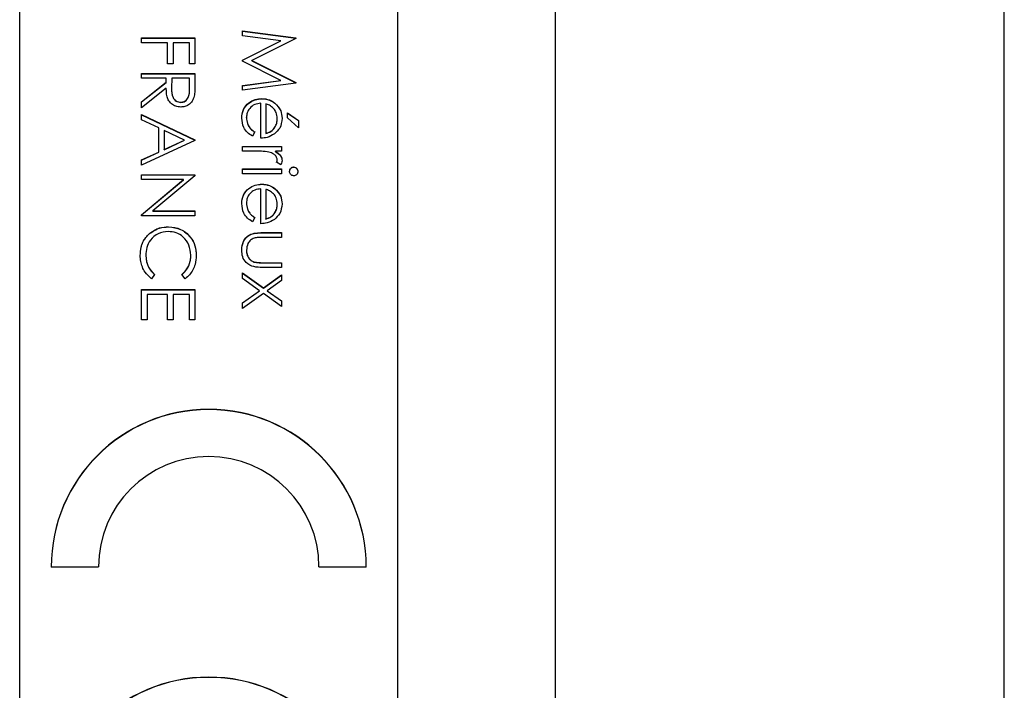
# Model space of a CAD drawing. Header units: millimetres. Extents: x 220 to 2218, y -9 to 1835.
# Tile 16 of 25: x 2032 to 2048, y 953 to 963. Entities that reach past the tile are written whole.
import ezdxf

# ---------------------------------------------------------------- set-up
doc = ezdxf.new("R2010")
doc.units = ezdxf.units.MM

msp = doc.modelspace()

# ---------------------------------------------------------------- linework, layer by layer
at = {"color": 7, "linetype": 'Continuous', "lineweight": 25}
for p, q in [((2047.787, 916.106), (2047.787, 1018.967)), ((2040.659, 998.967), (2040.659, 937.967)), ((2032.159, 938.564), (2032.159, 998.543)), ((2038.159, 940.564), (2038.159, 996.543)), ((2035.694, 963.087), (2036.54, 962.975)), ((2035.694, 963.01), (2035.694, 963.087)), ((2035.694, 963.084), (2036.54, 962.972)), ((2034.094, 962.898), (2034.094, 962.974)), ((2034.094, 962.974), (2034.94, 962.974)), ((2034.094, 962.971), (2034.94, 962.971)), ((2034.506, 962.898), (2034.094, 962.898)), ((2034.506, 962.561), (2034.506, 962.898)), ((2034.593, 962.898), (2034.593, 962.561)), ((2034.854, 962.898), (2034.593, 962.898)), ((2034.854, 962.561), (2034.854, 962.898)), ((2034.94, 962.974), (2034.94, 962.561)), ((2036.304, 962.929), (2035.694, 963.01)), ((2035.694, 962.623), (2036.304, 962.929)), ((2035.694, 962.62), (2036.304, 962.927)), ((2036.54, 962.964), (2035.846, 962.615)), ((2036.304, 962.927), (2036.304, 962.929)), ((2036.54, 962.975), (2036.54, 962.964)), ((2034.593, 962.561), (2034.506, 962.561)), ((2034.94, 962.561), (2034.854, 962.561)), ((2035.694, 962.606), (2035.694, 962.623)), ((2036.303, 962.3), (2035.694, 962.606)), ((2035.846, 962.615), (2036.54, 962.266)), ((2035.846, 962.612), (2035.846, 962.615)), ((2035.846, 962.612), (2036.54, 962.264)), ((2034.094, 962.334), (2034.094, 962.41)), ((2034.094, 962.41), (2034.94, 962.41)), ((2034.094, 962.407), (2034.94, 962.407)), ((2034.94, 962.41), (2034.94, 962.24)), ((2034.484, 962.334), (2034.094, 962.334)), ((2034.094, 961.961), (2034.484, 962.272)), ((2034.094, 961.958), (2034.484, 962.269)), ((2034.484, 962.272), (2034.484, 962.334)), ((2034.484, 962.269), (2034.484, 962.272)), ((2034.571, 962.334), (2034.57, 962.179)), ((2034.854, 962.334), (2034.571, 962.334)), ((2034.854, 962.175), (2034.854, 962.334)), ((2035.694, 962.219), (2036.303, 962.3)), ((2035.694, 962.216), (2036.303, 962.297)), ((2036.54, 962.255), (2035.694, 962.143)), ((2036.303, 962.297), (2036.303, 962.3)), ((2036.54, 962.266), (2036.54, 962.255)), ((2034.484, 962.178), (2034.094, 961.867)), ((2034.57, 962.176), (2034.57, 962.173)), ((2034.854, 962.172), (2034.854, 962.175)), ((2035.694, 962.143), (2035.694, 962.219)), ((2034.094, 961.867), (2034.094, 961.961)), ((2034.714, 961.951), (2034.714, 961.954)), ((2035.987, 961.383), (2035.987, 961.937)), ((2036.001, 962.01), (2036.001, 962.013)), ((2036.063, 961.929), (2036.063, 961.459)), ((2036.208, 961.939), (2036.208, 961.941)), ((2036.41, 961.709), (2036.41, 961.785)), ((2036.41, 961.785), (2036.584, 961.665)), ((2036.41, 961.782), (2036.584, 961.662)), ((2034.094, 961.758), (2034.94, 961.357)), ((2034.094, 961.676), (2034.094, 961.758)), ((2034.094, 961.756), (2034.94, 961.354)), ((2034.365, 961.547), (2034.094, 961.676)), ((2035.759, 961.708), (2035.759, 961.711)), ((2036.247, 961.693), (2036.247, 961.696)), ((2036.584, 961.546), (2036.41, 961.709)), ((2036.584, 961.665), (2036.584, 961.546)), ((2034.365, 961.163), (2034.365, 961.547)), ((2034.452, 961.506), (2034.452, 961.203)), ((2034.775, 961.352), (2034.452, 961.506)), ((2035.889, 961.483), (2035.854, 961.416)), ((2036.063, 961.457), (2036.063, 961.459)), ((2034.94, 961.346), (2034.094, 960.956)), ((2034.452, 961.203), (2034.775, 961.352)), ((2034.452, 961.201), (2034.775, 961.35)), ((2034.775, 961.35), (2034.775, 961.352)), ((2034.94, 961.357), (2034.94, 961.346)), ((2034.094, 961.038), (2034.365, 961.163)), ((2034.094, 961.035), (2034.365, 961.161)), ((2034.365, 961.161), (2034.365, 961.163)), ((2034.452, 961.201), (2034.452, 961.203)), ((2035.694, 961.177), (2035.694, 961.253)), ((2035.694, 961.253), (2036.312, 961.253)), ((2035.694, 961.25), (2036.312, 961.25)), ((2035.902, 961.177), (2035.694, 961.177)), ((2036.312, 961.177), (2036.221, 961.177)), ((2036.221, 961.174), (2036.221, 961.177)), ((2036.312, 961.253), (2036.312, 961.177)), ((2034.094, 960.956), (2034.094, 961.038)), ((2036.302, 960.96), (2036.236, 961.002)), ((2036.247, 961.038), (2036.247, 961.041)), ((2035.694, 960.819), (2035.694, 960.895)), ((2035.694, 960.895), (2036.312, 960.895)), ((2035.694, 960.892), (2036.312, 960.892)), ((2036.312, 960.895), (2036.312, 960.819)), ((2036.507, 960.925), (2036.507, 960.928)), ((2034.094, 960.804), (2034.94, 960.804)), ((2034.094, 960.728), (2034.094, 960.804)), ((2034.094, 960.801), (2034.94, 960.801)), ((2034.759, 960.728), (2034.094, 960.728)), ((2034.094, 960.17), (2034.759, 960.728)), ((2034.094, 960.167), (2034.759, 960.725)), ((2034.94, 960.788), (2034.274, 960.229)), ((2034.759, 960.725), (2034.759, 960.728)), ((2034.94, 960.804), (2034.94, 960.788)), ((2036.312, 960.819), (2035.694, 960.819)), ((2035.987, 960.027), (2035.987, 960.58)), ((2036.001, 960.654), (2036.001, 960.656)), ((2036.063, 960.572), (2036.063, 960.103)), ((2036.208, 960.582), (2036.208, 960.585)), ((2034.274, 960.229), (2034.94, 960.229)), ((2034.274, 960.226), (2034.274, 960.229)), ((2034.274, 960.226), (2034.94, 960.226)), ((2034.94, 960.229), (2034.94, 960.153)), ((2035.759, 960.352), (2035.759, 960.355)), ((2036.247, 960.337), (2036.247, 960.339)), ((2034.094, 960.153), (2034.094, 960.17)), ((2034.94, 960.153), (2034.094, 960.153)), ((2035.889, 960.127), (2035.854, 960.059)), ((2036.063, 960.1), (2036.063, 960.103)), ((2034.522, 959.976), (2034.522, 959.979)), ((2034.22, 959.869), (2034.22, 959.872)), ((2036.017, 959.886), (2036.312, 959.886)), ((2036.017, 959.883), (2036.017, 959.886)), ((2036.017, 959.883), (2036.312, 959.883)), ((2036.312, 959.81), (2036.025, 959.81)), ((2036.312, 959.886), (2036.312, 959.81)), ((2035.759, 959.605), (2035.759, 959.608)), ((2034.159, 959.52), (2034.159, 959.523)), ((2034.875, 959.526), (2034.875, 959.528)), ((2035.875, 959.418), (2035.875, 959.421)), ((2036.312, 959.332), (2036.011, 959.332)), ((2036.025, 959.408), (2036.312, 959.408)), ((2036.025, 959.406), (2036.025, 959.408)), ((2036.025, 959.406), (2036.312, 959.406)), ((2036.312, 959.408), (2036.312, 959.332)), ((2034.3, 959.221), (2034.25, 959.154)), ((2034.785, 959.154), (2034.734, 959.221)), ((2035.694, 959.246), (2036.026, 959.009)), ((2035.694, 959.155), (2035.694, 959.246)), ((2035.694, 959.243), (2036.026, 959.006)), ((2035.963, 958.964), (2035.694, 959.155)), ((2036.026, 959.009), (2036.312, 959.213)), ((2036.026, 959.006), (2036.312, 959.21)), ((2036.312, 959.123), (2036.089, 958.964)), ((2036.312, 959.213), (2036.312, 959.123)), ((2034.094, 958.503), (2034.094, 958.981)), ((2034.094, 958.981), (2034.94, 958.981)), ((2034.094, 958.978), (2034.94, 958.978)), ((2034.94, 958.981), (2034.94, 958.503)), ((2035.694, 958.772), (2035.963, 958.964)), ((2035.694, 958.769), (2035.963, 958.961)), ((2035.963, 958.961), (2035.963, 958.964)), ((2036.026, 959.006), (2036.026, 959.009)), ((2036.089, 958.964), (2036.312, 958.804)), ((2036.089, 958.961), (2036.089, 958.964)), ((2036.089, 958.961), (2036.312, 958.802)), ((2034.181, 958.905), (2034.181, 958.503)), ((2034.506, 958.905), (2034.181, 958.905)), ((2034.506, 958.503), (2034.506, 958.905)), ((2034.593, 958.905), (2034.593, 958.503)), ((2034.854, 958.905), (2034.593, 958.905)), ((2034.854, 958.503), (2034.854, 958.905)), ((2036.026, 958.918), (2035.694, 958.681)), ((2036.312, 958.714), (2036.026, 958.918)), ((2036.312, 958.804), (2036.312, 958.714)), ((2035.694, 958.681), (2035.694, 958.772)), ((2034.181, 958.503), (2034.094, 958.503)), ((2034.593, 958.503), (2034.506, 958.503)), ((2034.94, 958.503), (2034.854, 958.503)), ((2032.659, 954.581), (2033.409, 954.581)), ((2036.909, 954.581), (2037.659, 954.581))]:
    msp.add_line(p, q, dxfattribs=at)
for centre, radius in [((2035.159, 954.581), 2.5), ((2035.159, 954.578), 2.5), ((2035.159, 954.581), 1.75), ((2035.159, 950.332), 2.5), ((2035.159, 950.329), 2.5)]:
    msp.add_arc(centre, radius, 0.0167, 179.9833, dxfattribs=at)
for points, knots in [([(2034.94, 962.24), (2034.94, 962.204), (2034.941, 962.14), (2034.932, 962.076), (2034.929, 962.048)], [0, 0, 0, 0, 0.56024, 1, 1, 1, 1]), ([(2034.714, 961.878), (2034.687, 961.88), (2034.634, 961.885), (2034.563, 961.926), (2034.491, 962.022), (2034.487, 962.114), (2034.484, 962.178)], [0, 0, 0, 0, 0.18712, 0.373979, 0.560911, 1, 1, 1, 1]), ([(2034.57, 962.179), (2034.57, 962.127), (2034.57, 962.062), (2034.612, 961.997), (2034.651, 961.964), (2034.689, 961.958), (2034.714, 961.954)], [0, 0, 0, 0, 0.499827, 0.625498, 0.751208, 1, 1, 1, 1]), ([(2034.57, 962.176), (2034.57, 962.124), (2034.57, 962.059), (2034.612, 961.995), (2034.651, 961.961), (2034.689, 961.955), (2034.714, 961.951)], [0, 0, 0, 0, 0.499827, 0.625498, 0.751208, 1, 1, 1, 1]), ([(2034.714, 961.954), (2034.727, 961.955), (2034.751, 961.957), (2034.785, 961.973), (2034.814, 961.997), (2034.855, 962.06), (2034.854, 962.124), (2034.854, 962.175)], [0, 0, 0, 0, 0.125307, 0.250617, 0.375954, 0.501281, 1, 1, 1, 1]), ([(2034.714, 961.951), (2034.727, 961.952), (2034.751, 961.954), (2034.785, 961.971), (2034.814, 961.995), (2034.855, 962.057), (2034.854, 962.121), (2034.854, 962.172)], [0, 0, 0, 0, 0.125307, 0.250617, 0.375954, 0.501281, 1, 1, 1, 1]), ([(2034.929, 962.048), (2034.92, 962.022), (2034.902, 961.969), (2034.845, 961.913), (2034.78, 961.882), (2034.736, 961.879), (2034.714, 961.878)], [0, 0, 0, 0, 0.279797, 0.5595, 0.779626, 1, 1, 1, 1]), ([(2035.683, 961.701), (2035.687, 961.749), (2035.696, 961.842), (2035.786, 961.944), (2035.892, 962.002), (2035.965, 962.009), (2036.001, 962.013)], [0, 0, 0, 0, 0.279885, 0.558859, 0.779462, 1, 1, 1, 1]), ([(2035.683, 961.699), (2035.687, 961.746), (2035.696, 961.84), (2035.786, 961.941), (2035.892, 962), (2035.965, 962.007), (2036.001, 962.01)], [0, 0, 0, 0, 0.279885, 0.558859, 0.779462, 1, 1, 1, 1]), ([(2035.987, 961.937), (2035.953, 961.933), (2035.886, 961.925), (2035.81, 961.865), (2035.765, 961.79), (2035.761, 961.737), (2035.759, 961.711)], [0, 0, 0, 0, 0.279963, 0.559359, 0.779526, 1, 1, 1, 1]), ([(2036.001, 962.013), (2036.043, 962.009), (2036.119, 962.002), (2036.181, 961.96), (2036.208, 961.941)], [0, 0, 0, 0, 0.559427, 1, 1, 1, 1]), ([(2036.001, 962.01), (2036.043, 962.006), (2036.119, 961.999), (2036.181, 961.957), (2036.208, 961.939)], [0, 0, 0, 0, 0.559427, 1, 1, 1, 1]), ([(2036.189, 961.855), (2036.168, 961.874), (2036.131, 961.907), (2036.084, 961.922), (2036.063, 961.929)], [0, 0, 0, 0, 0.558795, 1, 1, 1, 1]), ([(2036.208, 961.941), (2036.245, 961.903), (2036.312, 961.835), (2036.32, 961.741), (2036.323, 961.7)], [0, 0, 0, 0, 0.558577, 1, 1, 1, 1]), ([(2036.208, 961.939), (2036.245, 961.901), (2036.312, 961.833), (2036.32, 961.739), (2036.323, 961.697)], [0, 0, 0, 0, 0.558577, 1, 1, 1, 1]), ([(2036.247, 961.696), (2036.244, 961.729), (2036.239, 961.787), (2036.205, 961.834), (2036.189, 961.855)], [0, 0, 0, 0, 0.559458, 1, 1, 1, 1]), ([(2035.854, 961.416), (2035.826, 961.433), (2035.77, 961.468), (2035.698, 961.565), (2035.689, 961.65), (2035.683, 961.701)], [0, 0, 0, 0, 0.280919, 0.561407, 1, 1, 1, 1]), ([(2035.759, 961.711), (2035.762, 961.68), (2035.767, 961.628), (2035.798, 961.563), (2035.839, 961.518), (2035.872, 961.495), (2035.889, 961.483)], [0, 0, 0, 0, 0.339465, 0.559626, 0.779498, 1, 1, 1, 1]), ([(2035.759, 961.708), (2035.762, 961.677), (2035.767, 961.626), (2035.798, 961.56), (2035.839, 961.515), (2035.872, 961.492), (2035.889, 961.481)], [0, 0, 0, 0, 0.339465, 0.559626, 0.779498, 1, 1, 1, 1]), ([(2036.063, 961.459), (2036.092, 961.468), (2036.151, 961.487), (2036.209, 961.552), (2036.242, 961.624), (2036.245, 961.672), (2036.247, 961.696)], [0, 0, 0, 0, 0.280138, 0.559194, 0.779598, 1, 1, 1, 1]), ([(2036.063, 961.457), (2036.092, 961.466), (2036.151, 961.484), (2036.209, 961.549), (2036.242, 961.621), (2036.245, 961.669), (2036.247, 961.693)], [0, 0, 0, 0, 0.280138, 0.559194, 0.779598, 1, 1, 1, 1]), ([(2036.323, 961.7), (2036.317, 961.645), (2036.306, 961.546), (2036.233, 961.48), (2036.201, 961.451)], [0, 0, 0, 0, 0.558919, 1, 1, 1, 1]), ([(2036.201, 961.451), (2036.164, 961.429), (2036.098, 961.389), (2036.021, 961.385), (2035.987, 961.383)], [0, 0, 0, 0, 0.558897, 1, 1, 1, 1]), ([(2036.114, 961.164), (2036.075, 961.169), (2036.004, 961.177), (2035.933, 961.177), (2035.902, 961.177)], [0, 0, 0, 0, 0.559636, 1, 1, 1, 1]), ([(2036.247, 961.041), (2036.243, 961.058), (2036.236, 961.094), (2036.186, 961.14), (2036.141, 961.155), (2036.114, 961.164)], [0, 0, 0, 0, 0.2783358, 0.5587681, 1, 1, 1, 1]), ([(2036.221, 961.177), (2036.25, 961.156), (2036.291, 961.126), (2036.32, 961.068), (2036.322, 961.04), (2036.323, 961.026)], [0, 0, 0, 0, 0.558788, 0.779481, 1, 1, 1, 1]), ([(2036.221, 961.174), (2036.25, 961.153), (2036.291, 961.123), (2036.32, 961.065), (2036.322, 961.037), (2036.323, 961.023)], [0, 0, 0, 0, 0.558788, 0.779481, 1, 1, 1, 1]), ([(2036.236, 961.002), (2036.239, 961.009), (2036.245, 961.021), (2036.247, 961.035), (2036.247, 961.041)], [0, 0, 0, 0, 0.560396, 1, 1, 1, 1]), ([(2036.236, 960.999), (2036.239, 961.006), (2036.245, 961.018), (2036.247, 961.032), (2036.247, 961.038)], [0, 0, 0, 0, 0.560396, 1, 1, 1, 1]), ([(2036.323, 961.026), (2036.322, 961.013), (2036.319, 960.99), (2036.307, 960.969), (2036.302, 960.96)], [0, 0, 0, 0, 0.559243, 1, 1, 1, 1]), ([(2036.443, 960.857), (2036.444, 960.867), (2036.446, 960.887), (2036.463, 960.91), (2036.484, 960.925), (2036.5, 960.927), (2036.507, 960.928)], [0, 0, 0, 0, 0.279784, 0.559698, 0.779921, 1, 1, 1, 1]), ([(2036.443, 960.855), (2036.444, 960.865), (2036.446, 960.884), (2036.463, 960.907), (2036.484, 960.922), (2036.5, 960.924), (2036.507, 960.925)], [0, 0, 0, 0, 0.279784, 0.559698, 0.779921, 1, 1, 1, 1]), ([(2036.507, 960.786), (2036.497, 960.788), (2036.477, 960.791), (2036.457, 960.811), (2036.444, 960.834), (2036.443, 960.849), (2036.443, 960.857)], [0, 0, 0, 0, 0.27916, 0.558862, 0.779356, 1, 1, 1, 1]), ([(2036.507, 960.928), (2036.517, 960.926), (2036.537, 960.923), (2036.558, 960.903), (2036.571, 960.881), (2036.572, 960.865), (2036.573, 960.857)], [0, 0, 0, 0, 0.279289, 0.558897, 0.779452, 1, 1, 1, 1]), ([(2036.507, 960.925), (2036.517, 960.923), (2036.537, 960.921), (2036.558, 960.901), (2036.571, 960.878), (2036.572, 960.862), (2036.573, 960.855)], [0, 0, 0, 0, 0.279289, 0.558897, 0.779452, 1, 1, 1, 1]), ([(2036.573, 960.857), (2036.572, 960.847), (2036.57, 960.827), (2036.553, 960.804), (2036.531, 960.789), (2036.515, 960.787), (2036.507, 960.786)], [0, 0, 0, 0, 0.279869, 0.559866, 0.779911, 1, 1, 1, 1]), ([(2035.683, 960.345), (2035.687, 960.392), (2035.696, 960.486), (2035.786, 960.587), (2035.892, 960.646), (2035.965, 960.653), (2036.001, 960.656)], [0, 0, 0, 0, 0.279885, 0.558859, 0.779462, 1, 1, 1, 1]), ([(2035.683, 960.342), (2035.687, 960.389), (2035.696, 960.483), (2035.786, 960.585), (2035.892, 960.643), (2035.965, 960.65), (2036.001, 960.654)], [0, 0, 0, 0, 0.279885, 0.558859, 0.779462, 1, 1, 1, 1]), ([(2035.987, 960.58), (2035.953, 960.576), (2035.886, 960.569), (2035.81, 960.509), (2035.765, 960.434), (2035.761, 960.381), (2035.759, 960.355)], [0, 0, 0, 0, 0.279963, 0.559359, 0.779526, 1, 1, 1, 1]), ([(2036.001, 960.656), (2036.043, 960.652), (2036.119, 960.646), (2036.181, 960.604), (2036.208, 960.585)], [0, 0, 0, 0, 0.559427, 1, 1, 1, 1]), ([(2036.001, 960.654), (2036.043, 960.65), (2036.119, 960.643), (2036.181, 960.601), (2036.208, 960.582)], [0, 0, 0, 0, 0.559427, 1, 1, 1, 1]), ([(2036.189, 960.499), (2036.168, 960.517), (2036.131, 960.55), (2036.084, 960.566), (2036.063, 960.572)], [0, 0, 0, 0, 0.558795, 1, 1, 1, 1]), ([(2036.208, 960.585), (2036.245, 960.547), (2036.312, 960.479), (2036.32, 960.385), (2036.323, 960.343)], [0, 0, 0, 0, 0.558577, 1, 1, 1, 1]), ([(2036.208, 960.582), (2036.245, 960.544), (2036.312, 960.476), (2036.32, 960.382), (2036.323, 960.341)], [0, 0, 0, 0, 0.558577, 1, 1, 1, 1]), ([(2036.247, 960.339), (2036.244, 960.372), (2036.239, 960.431), (2036.205, 960.478), (2036.189, 960.499)], [0, 0, 0, 0, 0.559458, 1, 1, 1, 1]), ([(2035.854, 960.059), (2035.826, 960.077), (2035.77, 960.111), (2035.698, 960.208), (2035.689, 960.293), (2035.683, 960.345)], [0, 0, 0, 0, 0.280919, 0.561407, 1, 1, 1, 1]), ([(2035.759, 960.355), (2035.762, 960.323), (2035.767, 960.272), (2035.798, 960.207), (2035.839, 960.161), (2035.872, 960.138), (2035.889, 960.127)], [0, 0, 0, 0, 0.339465, 0.559626, 0.779498, 1, 1, 1, 1]), ([(2035.759, 960.352), (2035.762, 960.321), (2035.767, 960.269), (2035.798, 960.204), (2035.839, 960.159), (2035.872, 960.136), (2035.889, 960.124)], [0, 0, 0, 0, 0.339465, 0.559626, 0.779498, 1, 1, 1, 1]), ([(2036.063, 960.103), (2036.092, 960.112), (2036.151, 960.131), (2036.209, 960.196), (2036.242, 960.268), (2036.245, 960.315), (2036.247, 960.339)], [0, 0, 0, 0, 0.280138, 0.559194, 0.779598, 1, 1, 1, 1]), ([(2036.063, 960.1), (2036.092, 960.109), (2036.151, 960.128), (2036.209, 960.193), (2036.242, 960.265), (2036.245, 960.313), (2036.247, 960.337)], [0, 0, 0, 0, 0.280138, 0.559194, 0.779598, 1, 1, 1, 1]), ([(2036.323, 960.343), (2036.317, 960.288), (2036.306, 960.19), (2036.233, 960.124), (2036.201, 960.094)], [0, 0, 0, 0, 0.558919, 1, 1, 1, 1]), ([(2036.201, 960.094), (2036.164, 960.072), (2036.098, 960.033), (2036.021, 960.029), (2035.987, 960.027)], [0, 0, 0, 0, 0.558897, 1, 1, 1, 1]), ([(2034.516, 959.903), (2034.461, 959.897), (2034.352, 959.884), (2034.234, 959.778), (2034.168, 959.652), (2034.162, 959.566), (2034.159, 959.523)], [0, 0, 0, 0, 0.279434, 0.558921, 0.779283, 1, 1, 1, 1]), ([(2034.22, 959.872), (2034.271, 959.907), (2034.363, 959.969), (2034.473, 959.976), (2034.522, 959.979)], [0, 0, 0, 0, 0.559029, 1, 1, 1, 1]), ([(2034.22, 959.869), (2034.271, 959.904), (2034.363, 959.967), (2034.473, 959.973), (2034.522, 959.976)], [0, 0, 0, 0, 0.559029, 1, 1, 1, 1]), ([(2034.875, 959.528), (2034.869, 959.582), (2034.857, 959.69), (2034.765, 959.816), (2034.644, 959.891), (2034.559, 959.899), (2034.516, 959.903)], [0, 0, 0, 0, 0.279856, 0.559519, 0.779686, 1, 1, 1, 1]), ([(2034.522, 959.979), (2034.588, 959.971), (2034.721, 959.956), (2034.866, 959.831), (2034.951, 959.68), (2034.958, 959.576), (2034.962, 959.524)], [0, 0, 0, 0, 0.279512, 0.55908, 0.779374, 1, 1, 1, 1]), ([(2034.522, 959.976), (2034.588, 959.969), (2034.721, 959.953), (2034.866, 959.828), (2034.951, 959.677), (2034.958, 959.573), (2034.962, 959.521)], [0, 0, 0, 0, 0.279512, 0.55908, 0.779374, 1, 1, 1, 1]), ([(2034.072, 959.523), (2034.074, 959.567), (2034.079, 959.64), (2034.113, 959.737), (2034.158, 959.812), (2034.199, 959.852), (2034.22, 959.872)], [0, 0, 0, 0, 0.3398376, 0.5599275, 0.7799589, 1, 1, 1, 1]), ([(2034.072, 959.52), (2034.074, 959.564), (2034.079, 959.638), (2034.113, 959.734), (2034.158, 959.809), (2034.199, 959.849), (2034.22, 959.869)], [0, 0, 0, 0, 0.339838, 0.559927, 0.779959, 1, 1, 1, 1]), ([(2035.683, 959.609), (2035.687, 959.656), (2035.694, 959.75), (2035.818, 959.881), (2035.941, 959.884), (2036.017, 959.886)], [0, 0, 0, 0, 0.28097, 0.559785, 1, 1, 1, 1]), ([(2035.683, 959.606), (2035.687, 959.653), (2035.694, 959.747), (2035.818, 959.878), (2035.941, 959.881), (2036.017, 959.883)], [0, 0, 0, 0, 0.28097, 0.559785, 1, 1, 1, 1]), ([(2035.881, 959.798), (2035.86, 959.789), (2035.819, 959.77), (2035.769, 959.702), (2035.763, 959.643), (2035.759, 959.608)], [0, 0, 0, 0, 0.280117, 0.560544, 1, 1, 1, 1]), ([(2036.025, 959.81), (2035.998, 959.81), (2035.95, 959.81), (2035.902, 959.802), (2035.881, 959.798)], [0, 0, 0, 0, 0.560377, 1, 1, 1, 1]), ([(2036.011, 959.332), (2035.965, 959.333), (2035.873, 959.335), (2035.752, 959.394), (2035.69, 959.5), (2035.685, 959.572), (2035.683, 959.609)], [0, 0, 0, 0, 0.281501, 0.559646, 0.779298, 1, 1, 1, 1]), ([(2035.759, 959.608), (2035.76, 959.586), (2035.763, 959.542), (2035.789, 959.486), (2035.828, 959.443), (2035.859, 959.428), (2035.875, 959.421)], [0, 0, 0, 0, 0.28027, 0.560007, 0.780074, 1, 1, 1, 1]), ([(2035.759, 959.605), (2035.76, 959.583), (2035.763, 959.539), (2035.789, 959.483), (2035.828, 959.44), (2035.859, 959.426), (2035.875, 959.418)], [0, 0, 0, 0, 0.28027, 0.560007, 0.780074, 1, 1, 1, 1]), ([(2034.25, 959.154), (2034.213, 959.187), (2034.154, 959.24), (2034.103, 959.339), (2034.076, 959.429), (2034.073, 959.491), (2034.072, 959.523)], [0, 0, 0, 0, 0.339341, 0.559515, 0.77972, 1, 1, 1, 1]), ([(2034.159, 959.523), (2034.167, 959.458), (2034.181, 959.341), (2034.264, 959.257), (2034.3, 959.221)], [0, 0, 0, 0, 0.558772, 1, 1, 1, 1]), ([(2034.159, 959.52), (2034.167, 959.455), (2034.181, 959.338), (2034.264, 959.255), (2034.3, 959.218)], [0, 0, 0, 0, 0.558772, 1, 1, 1, 1]), ([(2034.734, 959.221), (2034.763, 959.248), (2034.81, 959.294), (2034.851, 959.377), (2034.872, 959.451), (2034.874, 959.503), (2034.875, 959.528)], [0, 0, 0, 0, 0.339327, 0.559466, 0.779727, 1, 1, 1, 1]), ([(2034.734, 959.218), (2034.763, 959.246), (2034.81, 959.291), (2034.851, 959.374), (2034.872, 959.448), (2034.874, 959.5), (2034.875, 959.526)], [0, 0, 0, 0, 0.339327, 0.559466, 0.779727, 1, 1, 1, 1]), ([(2034.962, 959.524), (2034.959, 959.475), (2034.953, 959.395), (2034.91, 959.293), (2034.857, 959.214), (2034.809, 959.174), (2034.785, 959.154)], [0, 0, 0, 0, 0.33969, 0.55984, 0.77993, 1, 1, 1, 1]), ([(2035.875, 959.421), (2035.903, 959.416), (2035.953, 959.408), (2036.003, 959.408), (2036.025, 959.408)], [0, 0, 0, 0, 0.559371, 1, 1, 1, 1]), ([(2035.875, 959.418), (2035.903, 959.414), (2035.953, 959.405), (2036.003, 959.406), (2036.025, 959.406)], [0, 0, 0, 0, 0.559371, 1, 1, 1, 1])]:
    msp.add_open_spline(points, degree=3, knots=knots, dxfattribs=at)

doc.saveas('drawing.dxf')
